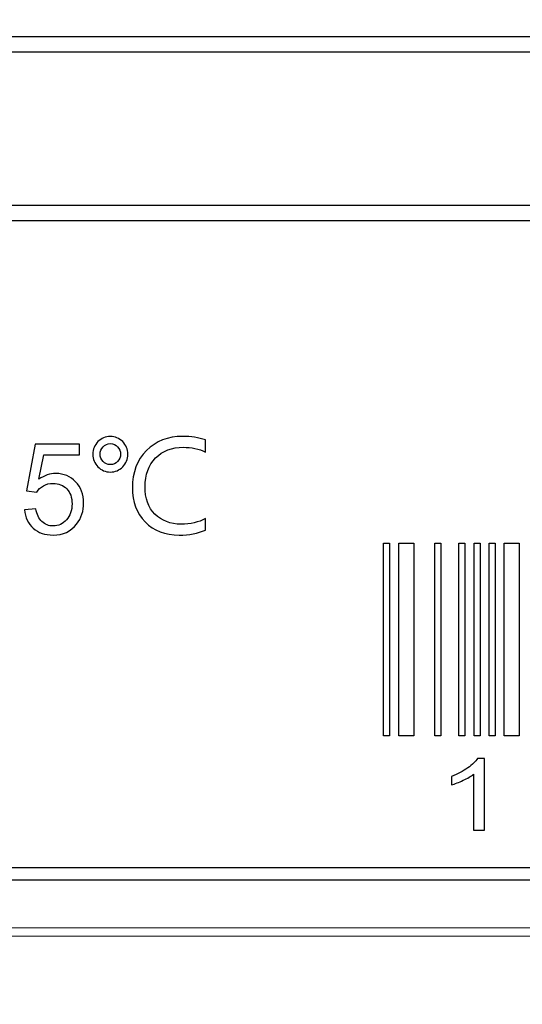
# Model space of a CAD drawing. Header units: millimetres. Extents: x -1114 to 1396, y -630 to 631.
# Tile 64 of 256: x -929 to -923, y -73 to -61. Entities that reach past the tile are written whole.
import ezdxf

# ---------------------------------------------------------------- set-up
doc = ezdxf.new("R2010")
doc.units = ezdxf.units.MM
doc.header["$MEASUREMENT"] = 0
doc.dimstyles.get("Standard").update_dxf_attribs({"dimtxt": 3.5, "dimasz": 0.18, "dimexe": 0.18, "dimexo": 0.0625, "dimgap": 0.09, "dimtad": 0, "dimtih": 1, "dimtoh": 1, "dimdec": 4, "dimzin": 0, "dimdsep": 46, "dimtxsty": 'Standard', "dimcen": 0.09, "dimadec": 0, "dimazin": 0, "dimtfac": 1, "dimtdec": 4, "dimtofl": 0, "dimtmove": 0, "dimatfit": 3, "dimfxl": 0, "dimtolj": 1, "dimtzin": 0, "dimarcsym": 0})

# ---------------------------------------------------------------- blocks, each defined once
blk = doc.blocks.new('*D10')
at = {"color": 0, "lineweight": -2}
for p, q in [((-926.761, -47.588), (-1024.979, -47.588)), ((-1024.799, -47.768), (-1024.799, -63.361)), ((-1024.799, -82.634), (-1024.799, -67.041)), ((-974.287, -82.814), (-1024.979, -82.814))]:
    blk.add_line(p, q, dxfattribs=at)
at = {"color": 0}
for points in [[(-1024.769, -47.768), (-1024.829, -47.768), (-1024.799, -47.588)], [(-1024.829, -82.634), (-1024.769, -82.634), (-1024.799, -82.814)]]:
    blk.add_solid(points, dxfattribs=at)
at = {"layer": 'Defpoints', "color": 0}
for p in [(-926.699, -47.588), (-1024.799, -82.814), (-974.224, -82.814)]:
    blk.add_point(p, dxfattribs=at)
at = {"color": 0, "insert": (-1024.799, -65.201), "char_height": 3.5, "attachment_point": 5}
blk.add_mtext('\\A1;35.2%%p0.5', dxfattribs=at)

msp = doc.modelspace()

# ---------------------------------------------------------------- linework, layer by layer
at = {"lineweight": 18}
msp.add_open_spline([(1038.9843, -629.7647), (1038.9843, -629.7647), (-1111.4882, -629.7647), (-1111.4882, -629.7647), (-1111.4882, -629.7647), (-1111.4882, -629.7647), (-1111.4882, 630.7883), (-1111.4882, 630.7883), (-1111.4882, 630.7883), (-1111.4882, 630.7883), (1038.9843, 630.7883), (1038.9843, 630.7883)], degree=3, knots=[0, 0, 0, 0, 0.3333333, 0.3333333, 0.3333333, 0.3333333, 0.6666667, 0.6666667, 0.6666667, 0.6666667, 1, 1, 1, 1], dxfattribs=at)
for points, knots in [([(-908.3456, -61.7358), (-908.3456, -61.7358), (-908.4048, -61.8085), (-908.4048, -61.8085), (-908.4048, -61.8085), (-908.4048, -61.8085), (-948.4773, -61.8085), (-948.4773, -61.8085), (-948.4773, -61.8085), (-948.4773, -61.8085), (-948.4773, -61.6265), (-948.4773, -61.6265), (-948.4773, -61.6265), (-948.4773, -61.6265), (-908.4048, -61.6265), (-908.4048, -61.6265), (-908.4048, -61.6265), (-908.4048, -61.6265), (-908.3456, -61.7358), (-908.3456, -61.7358)], [0, 0, 0, 0, 0.2, 0.2, 0.2, 0.2, 0.4, 0.4, 0.4, 0.4, 0.6, 0.6, 0.6, 0.6, 0.8, 0.8, 0.8, 0.8, 1, 1, 1, 1]), ([(-948.5366, -63.7754), (-948.5366, -63.7754), (-948.4773, -63.666), (-948.4773, -63.666), (-948.4773, -63.666), (-948.4773, -63.666), (-908.4048, -63.666), (-908.4048, -63.666), (-908.4048, -63.666), (-908.4048, -63.666), (-908.4048, -63.8483), (-908.4048, -63.8483), (-908.4048, -63.8483), (-908.4048, -63.8483), (-948.4773, -63.8483), (-948.4773, -63.8483), (-948.4773, -63.8483), (-948.4773, -63.8483), (-948.5366, -63.7754), (-948.5366, -63.7754)], [0, 0, 0, 0, 0.2, 0.2, 0.2, 0.2, 0.4, 0.4, 0.4, 0.4, 0.6, 0.6, 0.6, 0.6, 0.8, 0.8, 0.8, 0.8, 1, 1, 1, 1]), ([(-908.3456, -63.739), (-908.3456, -63.739), (-908.4048, -63.8483), (-908.4048, -63.8483), (-908.4048, -63.8483), (-908.4048, -63.8483), (-948.4773, -63.8483), (-948.4773, -63.8483), (-948.4773, -63.8483), (-948.4773, -63.8483), (-948.4773, -63.666), (-948.4773, -63.666), (-948.4773, -63.666), (-948.4773, -63.666), (-908.4048, -63.666), (-908.4048, -63.666), (-908.4048, -63.666), (-908.4048, -63.666), (-908.3456, -63.739), (-908.3456, -63.739)], [0, 0, 0, 0, 0.2, 0.2, 0.2, 0.2, 0.4, 0.4, 0.4, 0.4, 0.6, 0.6, 0.6, 0.6, 0.8, 0.8, 0.8, 0.8, 1, 1, 1, 1]), ([(-928.2036, -66.8917), (-928.2615, -66.8917), (-928.3113, -66.8704), (-928.3525, -66.8285), (-928.3525, -66.8285), (-928.3938, -66.7863), (-928.4144, -66.7359), (-928.4144, -66.677), (-928.4144, -66.677), (-928.4144, -66.6168), (-928.3938, -66.5656), (-928.3522, -66.5241), (-928.3522, -66.5241), (-928.3107, -66.4822), (-928.2608, -66.4613), (-928.2036, -66.4613), (-928.2036, -66.4613), (-928.1457, -66.4613), (-928.0956, -66.4822), (-928.0536, -66.5241), (-928.0536, -66.5241), (-928.0114, -66.5656), (-927.9904, -66.6168), (-927.9904, -66.677), (-927.9904, -66.677), (-927.9904, -66.7362), (-928.0114, -66.7869), (-928.0534, -66.8289), (-928.0534, -66.8289), (-928.0949, -66.8707), (-928.145, -66.8917), (-928.2036, -66.8917)], [0, 0, 0, 0, 0.125, 0.125, 0.125, 0.125, 0.25, 0.25, 0.25, 0.25, 0.375, 0.375, 0.375, 0.375, 0.5, 0.5, 0.5, 0.5, 0.625, 0.625, 0.625, 0.625, 0.75, 0.75, 0.75, 0.75, 0.875, 0.875, 0.875, 0.875, 1, 1, 1, 1]), ([(-927.0526, -67.5951), (-927.1436, -67.6351), (-927.2494, -67.6551), (-927.3699, -67.6551), (-927.3699, -67.6551), (-927.5413, -67.6551), (-927.6786, -67.602), (-927.7817, -67.4963), (-927.7817, -67.4963), (-927.8844, -67.3905), (-927.9358, -67.2525), (-927.9358, -67.0828), (-927.9358, -67.0828), (-927.9358, -66.8966), (-927.8792, -66.7464), (-927.7656, -66.6324), (-927.7656, -66.6324), (-927.652, -66.5182), (-927.506, -66.4613), (-927.3276, -66.4613), (-927.3276, -66.4613), (-927.2285, -66.4613), (-927.1368, -66.4756), (-927.0526, -66.5038), (-927.0526, -66.5038), (-927.0526, -66.5038), (-927.0526, -66.6511), (-927.0526, -66.6511), (-927.0526, -66.6511), (-927.1325, -66.6121), (-927.2222, -66.5925), (-927.3217, -66.5925), (-927.3217, -66.5925), (-927.4589, -66.5925), (-927.5702, -66.6357), (-927.6553, -66.7222), (-927.6553, -66.7222), (-927.7407, -66.8082), (-927.7832, -66.9241), (-927.7832, -67.0701), (-927.7832, -67.0701), (-927.7832, -67.2105), (-927.743, -67.3211), (-927.6628, -67.4017), (-927.6628, -67.4017), (-927.5826, -67.4822), (-927.4766, -67.5228), (-927.3456, -67.5228), (-927.3456, -67.5228), (-927.2343, -67.5228), (-927.1368, -67.5002), (-927.0526, -67.4554), (-927.0526, -67.4554), (-927.0526, -67.4554), (-927.0526, -67.5951), (-927.0526, -67.5951)], [0, 0, 0, 0, 0.0714286, 0.0714286, 0.0714286, 0.0714286, 0.1428571, 0.1428571, 0.1428571, 0.1428571, 0.2142857, 0.2142857, 0.2142857, 0.2142857, 0.2857143, 0.2857143, 0.2857143, 0.2857143, 0.3571429, 0.3571429, 0.3571429, 0.3571429, 0.4285714, 0.4285714, 0.4285714, 0.4285714, 0.5, 0.5, 0.5, 0.5, 0.5714286, 0.5714286, 0.5714286, 0.5714286, 0.6428571, 0.6428571, 0.6428571, 0.6428571, 0.7142857, 0.7142857, 0.7142857, 0.7142857, 0.7857143, 0.7857143, 0.7857143, 0.7857143, 0.8571429, 0.8571429, 0.8571429, 0.8571429, 0.9285714, 0.9285714, 0.9285714, 0.9285714, 1, 1, 1, 1]), ([(-929.2417, -67.3493), (-929.2417, -67.3493), (-929.1023, -67.3375), (-929.1023, -67.3375), (-929.1023, -67.3375), (-929.0921, -67.4063), (-929.0683, -67.458), (-929.0302, -67.4923), (-929.0302, -67.4923), (-928.9929, -67.527), (-928.9475, -67.5444), (-928.8944, -67.5444), (-928.8944, -67.5444), (-928.8306, -67.5444), (-928.7765, -67.5199), (-928.7324, -67.4711), (-928.7324, -67.4711), (-928.6882, -67.4224), (-928.6659, -67.3575), (-928.6659, -67.277), (-928.6659, -67.277), (-928.6659, -67.2), (-928.6872, -67.1398), (-928.7298, -67.0953), (-928.7298, -67.0953), (-928.772, -67.0511), (-928.828, -67.0288), (-928.8967, -67.0288), (-928.8967, -67.0288), (-928.9396, -67.0288), (-928.9779, -67.0387), (-929.0122, -67.0583), (-929.0122, -67.0583), (-929.0469, -67.0779), (-929.0738, -67.1038), (-929.0934, -67.1349), (-929.0934, -67.1349), (-929.0934, -67.1349), (-929.2181, -67.1186), (-929.2181, -67.1186), (-929.2181, -67.1186), (-929.2181, -67.1186), (-929.1135, -66.5562), (-929.1135, -66.5562), (-929.1135, -66.5562), (-929.1135, -66.5562), (-928.5759, -66.5562), (-928.5759, -66.5562), (-928.5759, -66.5562), (-928.5759, -66.5562), (-928.5759, -66.6845), (-928.5759, -66.6845), (-928.5759, -66.6845), (-928.5759, -66.6845), (-929.0074, -66.6845), (-929.0074, -66.6845), (-929.0074, -66.6845), (-929.0074, -66.6845), (-929.0656, -66.9787), (-929.0656, -66.9787), (-929.0656, -66.9787), (-929.0008, -66.9333), (-928.9327, -66.9101), (-928.8614, -66.9101), (-928.8614, -66.9101), (-928.7668, -66.9101), (-928.6872, -66.9434), (-928.6224, -67.0095), (-928.6224, -67.0095), (-928.5576, -67.0757), (-928.5252, -67.1608), (-928.5252, -67.2649), (-928.5252, -67.2649), (-928.5252, -67.3641), (-928.5537, -67.4498), (-928.6106, -67.5218), (-928.6106, -67.5218), (-928.68, -67.6105), (-928.7746, -67.6551), (-928.8944, -67.6551), (-928.8944, -67.6551), (-928.9927, -67.6551), (-929.0728, -67.6269), (-929.135, -67.5713), (-929.135, -67.5713), (-929.1973, -67.5156), (-929.2329, -67.4417), (-929.2417, -67.3493)], [0, 0, 0, 0, 0.0454545, 0.0454545, 0.0454545, 0.0454545, 0.0909091, 0.0909091, 0.0909091, 0.0909091, 0.1363636, 0.1363636, 0.1363636, 0.1363636, 0.1818182, 0.1818182, 0.1818182, 0.1818182, 0.2272727, 0.2272727, 0.2272727, 0.2272727, 0.2727273, 0.2727273, 0.2727273, 0.2727273, 0.3181818, 0.3181818, 0.3181818, 0.3181818, 0.3636364, 0.3636364, 0.3636364, 0.3636364, 0.4090909, 0.4090909, 0.4090909, 0.4090909, 0.4545455, 0.4545455, 0.4545455, 0.4545455, 0.5, 0.5, 0.5, 0.5, 0.5454545, 0.5454545, 0.5454545, 0.5454545, 0.5909091, 0.5909091, 0.5909091, 0.5909091, 0.6363636, 0.6363636, 0.6363636, 0.6363636, 0.6818182, 0.6818182, 0.6818182, 0.6818182, 0.7272727, 0.7272727, 0.7272727, 0.7272727, 0.7727273, 0.7727273, 0.7727273, 0.7727273, 0.8181818, 0.8181818, 0.8181818, 0.8181818, 0.8636364, 0.8636364, 0.8636364, 0.8636364, 0.9090909, 0.9090909, 0.9090909, 0.9090909, 0.9545455, 0.9545455, 0.9545455, 0.9545455, 1, 1, 1, 1]), ([(-928.2019, -66.5487), (-928.2366, -66.5487), (-928.2661, -66.5611), (-928.2906, -66.586), (-928.2906, -66.586), (-928.3152, -66.6108), (-928.3276, -66.6406), (-928.3276, -66.6757), (-928.3276, -66.6757), (-928.3276, -66.7104), (-928.3152, -66.7405), (-928.2906, -66.7653), (-928.2906, -66.7653), (-928.2661, -66.7902), (-928.2366, -66.8026), (-928.2019, -66.8026), (-928.2019, -66.8026), (-928.1676, -66.8026), (-928.1384, -66.7902), (-928.1146, -66.7653), (-928.1146, -66.7653), (-928.0903, -66.7405), (-928.0782, -66.7104), (-928.0782, -66.6757), (-928.0782, -66.6757), (-928.0782, -66.6406), (-928.0903, -66.6108), (-928.1146, -66.586), (-928.1146, -66.586), (-928.1384, -66.5611), (-928.1676, -66.5487), (-928.2019, -66.5487)], [0, 0, 0, 0, 0.125, 0.125, 0.125, 0.125, 0.25, 0.25, 0.25, 0.25, 0.375, 0.375, 0.375, 0.375, 0.5, 0.5, 0.5, 0.5, 0.625, 0.625, 0.625, 0.625, 0.75, 0.75, 0.75, 0.75, 0.875, 0.875, 0.875, 0.875, 1, 1, 1, 1]), ([(-924.8979, -70.0848), (-924.8979, -70.0848), (-924.8252, -70.0848), (-924.8252, -70.0848), (-924.8252, -70.0848), (-924.8252, -70.0848), (-924.8252, -67.7536), (-924.8252, -67.7536), (-924.8252, -67.7536), (-924.8252, -67.7536), (-924.8979, -67.7536), (-924.8979, -67.7536), (-924.8979, -67.7536), (-924.8979, -67.7536), (-924.8979, -70.0848), (-924.8979, -70.0848)], [0, 0, 0, 0, 0.25, 0.25, 0.25, 0.25, 0.5, 0.5, 0.5, 0.5, 0.75, 0.75, 0.75, 0.75, 1, 1, 1, 1]), ([(-924.7155, -70.0848), (-924.7155, -70.0848), (-924.5336, -70.0848), (-924.5336, -70.0848), (-924.5336, -70.0848), (-924.5336, -70.0848), (-924.5336, -67.7536), (-924.5336, -67.7536), (-924.5336, -67.7536), (-924.5336, -67.7536), (-924.7155, -67.7536), (-924.7155, -67.7536), (-924.7155, -67.7536), (-924.7155, -67.7536), (-924.7155, -70.0848), (-924.7155, -70.0848)], [0, 0, 0, 0, 0.25, 0.25, 0.25, 0.25, 0.5, 0.5, 0.5, 0.5, 0.75, 0.75, 0.75, 0.75, 1, 1, 1, 1]), ([(-924.2786, -70.0848), (-924.2786, -70.0848), (-924.2059, -70.0848), (-924.2059, -70.0848), (-924.2059, -70.0848), (-924.2059, -70.0848), (-924.2059, -67.7536), (-924.2059, -67.7536), (-924.2059, -67.7536), (-924.2059, -67.7536), (-924.2786, -67.7536), (-924.2786, -67.7536), (-924.2786, -67.7536), (-924.2786, -67.7536), (-924.2786, -70.0848), (-924.2786, -70.0848)], [0, 0, 0, 0, 0.25, 0.25, 0.25, 0.25, 0.5, 0.5, 0.5, 0.5, 0.75, 0.75, 0.75, 0.75, 1, 1, 1, 1]), ([(-923.9872, -70.0848), (-923.9872, -70.0848), (-923.9146, -70.0848), (-923.9146, -70.0848), (-923.9146, -70.0848), (-923.9146, -70.0848), (-923.9146, -67.7536), (-923.9146, -67.7536), (-923.9146, -67.7536), (-923.9146, -67.7536), (-923.9872, -67.7536), (-923.9872, -67.7536), (-923.9872, -67.7536), (-923.9872, -67.7536), (-923.9872, -70.0848), (-923.9872, -70.0848)], [0, 0, 0, 0, 0.25, 0.25, 0.25, 0.25, 0.5, 0.5, 0.5, 0.5, 0.75, 0.75, 0.75, 0.75, 1, 1, 1, 1]), ([(-923.8049, -70.0848), (-923.8049, -70.0848), (-923.7323, -70.0848), (-923.7323, -70.0848), (-923.7323, -70.0848), (-923.7323, -70.0848), (-923.7323, -67.7536), (-923.7323, -67.7536), (-923.7323, -67.7536), (-923.7323, -67.7536), (-923.8049, -67.7536), (-923.8049, -67.7536), (-923.8049, -67.7536), (-923.8049, -67.7536), (-923.8049, -70.0848), (-923.8049, -70.0848)], [0, 0, 0, 0, 0.25, 0.25, 0.25, 0.25, 0.5, 0.5, 0.5, 0.5, 0.75, 0.75, 0.75, 0.75, 1, 1, 1, 1]), ([(-923.6229, -70.0848), (-923.6229, -70.0848), (-923.5499, -70.0848), (-923.5499, -70.0848), (-923.5499, -70.0848), (-923.5499, -70.0848), (-923.5499, -67.7536), (-923.5499, -67.7536), (-923.5499, -67.7536), (-923.5499, -67.7536), (-923.6229, -67.7536), (-923.6229, -67.7536), (-923.6229, -67.7536), (-923.6229, -67.7536), (-923.6229, -70.0848), (-923.6229, -70.0848)], [0, 0, 0, 0, 0.25, 0.25, 0.25, 0.25, 0.5, 0.5, 0.5, 0.5, 0.75, 0.75, 0.75, 0.75, 1, 1, 1, 1]), ([(-923.4409, -70.0848), (-923.4409, -70.0848), (-923.2586, -70.0848), (-923.2586, -70.0848), (-923.2586, -70.0848), (-923.2586, -70.0848), (-923.2586, -67.7536), (-923.2586, -67.7536), (-923.2586, -67.7536), (-923.2586, -67.7536), (-923.4409, -67.7536), (-923.4409, -67.7536), (-923.4409, -67.7536), (-923.4409, -67.7536), (-923.4409, -70.0848), (-923.4409, -70.0848)], [0, 0, 0, 0, 0.25, 0.25, 0.25, 0.25, 0.5, 0.5, 0.5, 0.5, 0.75, 0.75, 0.75, 0.75, 1, 1, 1, 1]), ([(-923.6768, -71.2267), (-923.6768, -71.2267), (-923.81, -71.2267), (-923.81, -71.2267), (-923.81, -71.2267), (-923.81, -71.2267), (-923.81, -70.5485), (-923.81, -70.5485), (-923.81, -70.5485), (-923.8421, -70.5727), (-923.8843, -70.5972), (-923.9364, -70.6218), (-923.9364, -70.6218), (-923.9887, -70.6463), (-924.0352, -70.6647), (-924.0768, -70.6767), (-924.0768, -70.6767), (-924.0768, -70.6767), (-924.0768, -70.574), (-924.0768, -70.574), (-924.0768, -70.574), (-924.0022, -70.5458), (-923.937, -70.5118), (-923.8814, -70.4722), (-923.8814, -70.4722), (-923.8254, -70.4322), (-923.7858, -70.3936), (-923.7626, -70.3563), (-923.7626, -70.3563), (-923.7626, -70.3563), (-923.6768, -70.3563), (-923.6768, -70.3563), (-923.6768, -70.3563), (-923.6768, -70.3563), (-923.6768, -71.2267), (-923.6768, -71.2267)], [0, 0, 0, 0, 0.1111111, 0.1111111, 0.1111111, 0.1111111, 0.2222222, 0.2222222, 0.2222222, 0.2222222, 0.3333333, 0.3333333, 0.3333333, 0.3333333, 0.4444444, 0.4444444, 0.4444444, 0.4444444, 0.5555556, 0.5555556, 0.5555556, 0.5555556, 0.6666667, 0.6666667, 0.6666667, 0.6666667, 0.7777778, 0.7777778, 0.7777778, 0.7777778, 0.8888889, 0.8888889, 0.8888889, 0.8888889, 1, 1, 1, 1]), ([(-948.5366, -71.7521), (-948.5366, -71.7521), (-948.4773, -71.6794), (-948.4773, -71.6794), (-948.4773, -71.6794), (-948.4773, -71.6794), (-908.4048, -71.6794), (-908.4048, -71.6794), (-908.4048, -71.6794), (-908.4048, -71.6794), (-908.4048, -71.8251), (-908.4048, -71.8251), (-908.4048, -71.8251), (-908.4048, -71.8251), (-948.4773, -71.8251), (-948.4773, -71.8251), (-948.4773, -71.8251), (-948.4773, -71.8251), (-948.5366, -71.7521), (-948.5366, -71.7521)], [0, 0, 0, 0, 0.2, 0.2, 0.2, 0.2, 0.4, 0.4, 0.4, 0.4, 0.6, 0.6, 0.6, 0.6, 0.8, 0.8, 0.8, 0.8, 1, 1, 1, 1])]:
    msp.add_open_spline(points, degree=3, knots=knots)
for points in [[(-969.2244, -72.4085), (-969.2244, -72.4085), (-869.7244, -72.4085), (-869.7244, -72.4085)], [(-950.2744, -72.5085), (-950.2744, -72.5085), (-893.1744, -72.5085), (-893.1744, -72.5085)]]:
    msp.add_open_spline(points, degree=3, dxfattribs=at)

# ---------------------------------------------------------------- dimensions: what is measured, and where the dimension line sits
at = {"color": 1}
dim = msp.add_linear_dim(base=(-1024.7991, -82.8138), p1=(-926.6989, -47.5883), p2=(-974.2244, -82.8138), angle=90, dimstyle='Standard', override={"dimdec": 1, "dimtxsty": 'Standard', "dimtol": 1, "dimtp": 0.5, "dimtm": 0.5, "dimtdec": 1}, dxfattribs=at)
dim.commit()
dim.dimension.update_dxf_attribs({"geometry": '*D10', "text_midpoint": (-1024.7991, -65.201)})

doc.saveas('drawing.dxf')
